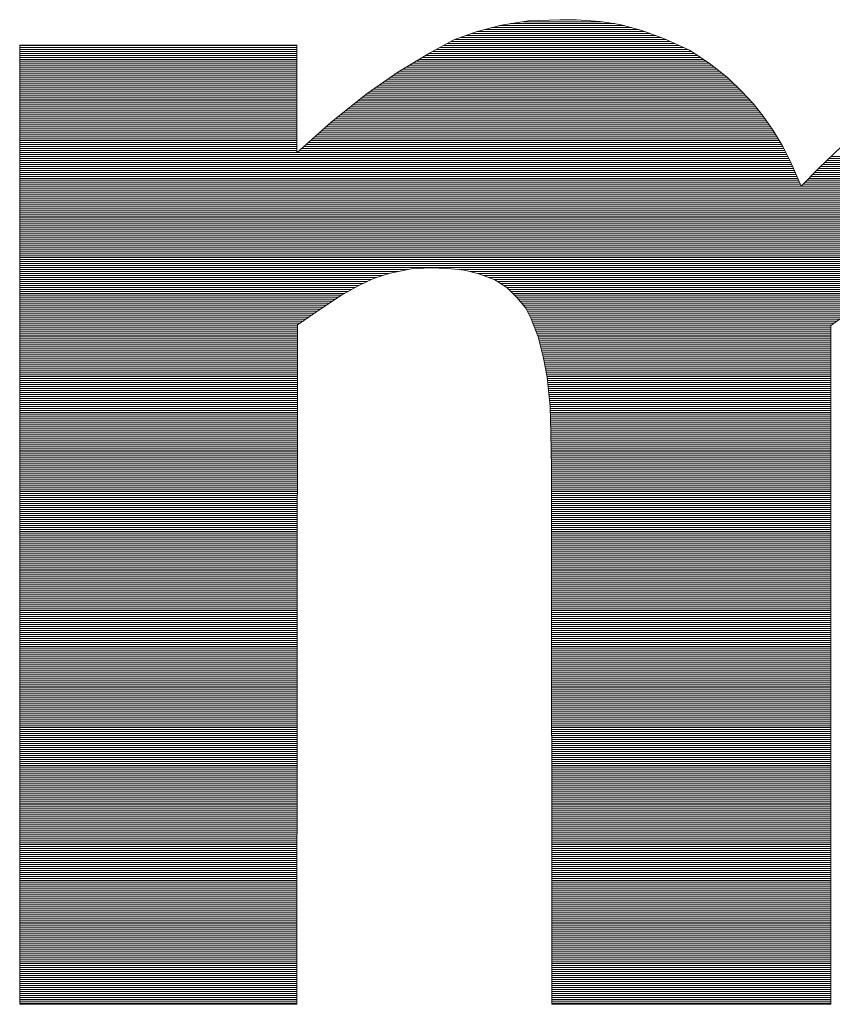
# Paper-space layout 'A3_1_100' of a CAD drawing. Extents: x -5 to 415, y -5 to 292.
# Tile 12 of 26: x 339 to 342.23, y 71.46 to 75.36. Entities that reach past the tile are written whole.
import ezdxf
from ezdxf.enums import TextEntityAlignment as Align

# ---------------------------------------------------------------- set-up
doc = ezdxf.new("R2010")
doc.units = 0
doc.layers.get('0').update_dxf_attribs({"lineweight": 0})
doc.layers.add('B_TXT_PLK_BLR', color=7, linetype='Continuous', lineweight=0)
doc.layers.add('B_TXT_PLK_GRD', color=7, linetype='Continuous', lineweight=0)
doc.styles.add('Arial', font='arial.ttf')

# ---------------------------------------------------------------- blocks, each defined once
blk = doc.blocks.new('LOGO_MAINOVA_S')
at = {"color": 170, "linetype": 'Continuous'}
for p, q in [((18.5423, 7.7759), (18.6713, 7.8105)), ((18.6713, 7.8105), (18.8129, 7.8325)), ((18.7185, 7.8178), (19.27, 7.8178)), ((18.7856, 7.8283), (19.2008, 7.8283)), ((18.8129, 7.8325), (18.9796, 7.8388)), ((18.9796, 7.8388), (19.0677, 7.8388)), ((19.0677, 7.8388), (19.1935, 7.8294)), ((19.1935, 7.8294), (19.2973, 7.8136)), ((19.2973, 7.8136), (19.4137, 7.7822)), ((18.4196, 7.7318), (18.5423, 7.7759)), ((18.513, 7.7654), (19.4588, 7.7654)), ((18.5423, 7.7759), (19.4305, 7.7759)), ((18.5811, 7.7864), (19.398, 7.7864)), ((18.621, 7.7969), (19.3592, 7.7969)), ((18.6598, 7.8073), (19.3204, 7.8073)), ((19.4137, 7.7822), (19.5332, 7.7381)), ((18.2907, 7.6626), (18.4196, 7.7318)), ((18.384, 7.713), (19.5888, 7.713)), ((18.4039, 7.7235), (19.5657, 7.7235)), ((18.4259, 7.7339), (19.5427, 7.7339)), ((18.4542, 7.7444), (19.5165, 7.7444)), ((18.4836, 7.7549), (19.4881, 7.7549)), ((19.5332, 7.7381), (19.6654, 7.6784)), ((16.1232, 7.7035), (17.5892, 7.7035)), ((16.1232, 2.6326), (16.1232, 7.7035)), ((16.1232, 7.7025), (17.5892, 7.7025)), ((16.1232, 7.692), (17.5892, 7.692)), ((16.1232, 7.6815), (17.5892, 7.6815)), ((16.1232, 7.671), (17.5892, 7.671)), ((16.1232, 7.6605), (17.5892, 7.6605)), ((17.5892, 7.7035), (17.5892, 7.1341)), ((18.1239, 7.562), (18.2907, 7.6626)), ((18.2875, 7.6605), (19.6926, 7.6605)), ((18.3064, 7.671), (19.6769, 7.671)), ((18.3263, 7.6815), (19.658, 7.6815)), ((18.3452, 7.692), (19.6349, 7.692)), ((18.3651, 7.7025), (19.6119, 7.7025)), ((19.6654, 7.6784), (19.7692, 7.6092)), ((16.1232, 7.65), (17.5892, 7.65)), ((16.1232, 7.6396), (17.5892, 7.6396)), ((16.1232, 7.6291), (17.5892, 7.6291)), ((16.1232, 7.6186), (17.5892, 7.6186)), ((16.1232, 7.6081), (17.5892, 7.6081)), ((18.2005, 7.6081), (19.7702, 7.6081)), ((18.2173, 7.6186), (19.7555, 7.6186)), ((18.2351, 7.6291), (19.7398, 7.6291)), ((18.2529, 7.6396), (19.7241, 7.6396)), ((18.2697, 7.65), (19.7084, 7.65)), ((19.7692, 7.6092), (19.8667, 7.5337)), ((16.1232, 7.5976), (17.5892, 7.5976)), ((16.1232, 7.5871), (17.5892, 7.5871)), ((16.1232, 7.5766), (17.5892, 7.5766)), ((16.1232, 7.5662), (17.5892, 7.5662)), ((16.1232, 7.5557), (17.5892, 7.5557)), ((17.9604, 7.4487), (18.1239, 7.562)), ((18.1145, 7.5557), (19.8384, 7.5557)), ((18.1313, 7.5662), (19.8247, 7.5662)), ((18.1481, 7.5766), (19.8111, 7.5766)), ((18.1659, 7.5871), (19.7975, 7.5871)), ((18.1827, 7.5976), (19.7838, 7.5976)), ((16.1232, 7.5452), (17.5892, 7.5452)), ((16.1232, 7.5347), (17.5892, 7.5347)), ((16.1232, 7.5242), (17.5892, 7.5242)), ((16.1232, 7.5137), (17.5892, 7.5137)), ((16.1232, 7.5032), (17.5892, 7.5032)), ((18.039, 7.5032), (19.8971, 7.5032)), ((18.0547, 7.5137), (19.8866, 7.5137)), ((18.0694, 7.5242), (19.8761, 7.5242)), ((18.0841, 7.5347), (19.8656, 7.5347)), ((18.0998, 7.5452), (19.852, 7.5452)), ((19.8667, 7.5337), (19.9422, 7.4582)), ((16.1232, 7.4928), (17.5892, 7.4928)), ((16.1232, 7.4823), (17.5892, 7.4823)), ((16.1232, 7.4718), (17.5892, 7.4718)), ((16.1232, 7.4613), (17.5892, 7.4613)), ((16.1232, 7.4508), (17.5892, 7.4508)), ((17.7716, 7.2977), (17.9604, 7.4487)), ((17.9635, 7.4508), (19.9495, 7.4508)), ((17.9782, 7.4613), (19.939, 7.4613)), ((17.9939, 7.4718), (19.9286, 7.4718)), ((18.0086, 7.4823), (19.9181, 7.4823)), ((18.0243, 7.4928), (19.9076, 7.4928)), ((19.9422, 7.4582), (20.002, 7.3952)), ((16.1232, 7.4403), (17.5892, 7.4403)), ((16.1232, 7.4298), (17.5892, 7.4298)), ((16.1232, 7.4194), (17.5892, 7.4194)), ((16.1232, 7.4089), (17.5892, 7.4089)), ((16.1232, 7.3984), (17.5892, 7.3984)), ((17.8974, 7.3984), (19.9988, 7.3984)), ((17.9111, 7.4089), (19.9894, 7.4089)), ((17.9237, 7.4194), (19.9789, 7.4194)), ((17.9373, 7.4298), (19.9694, 7.4298)), ((17.9499, 7.4403), (19.959, 7.4403)), ((20.002, 7.3952), (20.0554, 7.3292)), ((16.1232, 7.3879), (17.5892, 7.3879)), ((16.1232, 7.3774), (17.5892, 7.3774)), ((16.1232, 7.3669), (17.5892, 7.3669)), ((16.1232, 7.3564), (17.5892, 7.3564)), ((16.1232, 7.346), (17.5892, 7.346)), ((17.8324, 7.346), (20.0418, 7.346)), ((17.845, 7.3564), (20.0334, 7.3564)), ((17.8586, 7.3669), (20.025, 7.3669)), ((17.8712, 7.3774), (20.0166, 7.3774)), ((17.8849, 7.3879), (20.0082, 7.3879)), ((16.1232, 7.3355), (17.5892, 7.3355)), ((16.1232, 7.325), (17.5892, 7.325)), ((16.1232, 7.3145), (17.5892, 7.3145)), ((16.1232, 7.304), (17.5892, 7.304)), ((16.1232, 7.2935), (17.5892, 7.2935)), ((17.5892, 7.1341), (17.7716, 7.2977)), ((17.7674, 7.2935), (20.0806, 7.2935)), ((17.78, 7.304), (20.0733, 7.304)), ((17.7926, 7.3145), (20.0659, 7.3145)), ((17.8062, 7.325), (20.0586, 7.325)), ((17.8188, 7.3355), (20.0502, 7.3355)), ((20.0554, 7.3292), (20.1089, 7.2537)), ((16.1232, 7.283), (17.5892, 7.283)), ((16.1232, 7.2726), (17.5892, 7.2726)), ((16.1232, 7.2621), (17.5892, 7.2621)), ((16.1232, 7.2516), (17.5892, 7.2516)), ((16.1232, 7.2411), (17.5892, 7.2411)), ((17.7087, 7.2411), (20.1163, 7.2411)), ((17.7202, 7.2516), (20.11, 7.2516)), ((17.7318, 7.2621), (20.1026, 7.2621)), ((17.7433, 7.2726), (20.0953, 7.2726)), ((17.7548, 7.283), (20.0879, 7.283)), ((20.1089, 7.2537), (20.1592, 7.1687)), ((16.1232, 7.2306), (17.5892, 7.2306)), ((16.1232, 7.2201), (17.5892, 7.2201)), ((16.1232, 7.2096), (17.5892, 7.2096)), ((16.1232, 7.1992), (17.5892, 7.1992)), ((16.1232, 7.1887), (17.5892, 7.1887)), ((17.65, 7.1887), (20.1477, 7.1887)), ((17.6615, 7.1992), (20.1414, 7.1992)), ((17.673, 7.2096), (20.1351, 7.2096)), ((17.6846, 7.2201), (20.1288, 7.2201)), ((17.6972, 7.2306), (20.1225, 7.2306)), ((16.1232, 7.1782), (17.5892, 7.1782)), ((16.1232, 7.1677), (17.5892, 7.1677)), ((16.1232, 7.1572), (17.5892, 7.1572)), ((16.1232, 7.1467), (17.5892, 7.1467)), ((16.1232, 7.1362), (17.5892, 7.1362)), ((17.5913, 7.1362), (20.176, 7.1362)), ((17.6028, 7.1467), (20.1708, 7.1467)), ((17.6154, 7.1572), (20.1655, 7.1572)), ((17.6269, 7.1677), (20.1603, 7.1677)), ((17.6384, 7.1782), (20.154, 7.1782)), ((20.1592, 7.1687), (20.2033, 7.0807)), ((20.3511, 7.0555), (20.4707, 7.1687)), ((16.1232, 7.1258), (20.1813, 7.1258)), ((16.1232, 7.1153), (20.1865, 7.1153)), ((16.1232, 7.1048), (20.1917, 7.1048)), ((16.1232, 7.0943), (20.197, 7.0943)), ((16.1232, 7.0838), (20.2022, 7.0838)), ((20.2033, 7.0807), (20.2568, 6.958)), ((20.3815, 7.0838), (23.0345, 7.0838)), ((20.392, 7.0943), (23.0292, 7.0943)), ((20.4036, 7.1048), (23.024, 7.1048)), ((20.414, 7.1153), (23.0177, 7.1153)), ((16.1232, 7.0733), (20.2064, 7.0733)), ((16.1232, 7.0628), (20.2106, 7.0628)), ((16.1232, 7.0524), (20.2159, 7.0524)), ((16.1232, 7.0419), (20.2201, 7.0419)), ((16.1232, 7.0314), (20.2243, 7.0314)), ((20.2568, 6.958), (20.3511, 7.0555)), ((20.3281, 7.0314), (23.0586, 7.0314)), ((20.3375, 7.0419), (23.0533, 7.0419)), ((20.348, 7.0524), (23.0491, 7.0524)), ((20.3585, 7.0628), (23.0439, 7.0628)), ((20.37, 7.0733), (23.0387, 7.0733)), ((16.1232, 7.0209), (20.2295, 7.0209)), ((16.1232, 7.0104), (20.2337, 7.0104)), ((16.1232, 6.9999), (20.2389, 6.9999)), ((16.1232, 6.9894), (20.2431, 6.9894)), ((16.1232, 6.979), (20.2473, 6.979)), ((20.2767, 6.979), (23.0816, 6.979)), ((20.2872, 6.9894), (23.0785, 6.9894)), ((20.2977, 6.9999), (23.0733, 6.9999)), ((20.3071, 7.0104), (23.0691, 7.0104)), ((20.3176, 7.0209), (23.0638, 7.0209)), ((16.1232, 6.9685), (20.2526, 6.9685)), ((16.1232, 6.958), (20.2568, 6.958)), ((16.1232, 6.9475), (23.0932, 6.9475)), ((16.1232, 6.937), (23.0963, 6.937)), ((16.1232, 6.9265), (23.1005, 6.9265)), ((20.2568, 6.958), (23.089, 6.958)), ((20.2672, 6.9685), (23.0858, 6.9685)), ((16.1232, 6.916), (23.1037, 6.916)), ((16.1232, 6.9056), (23.1079, 6.9056)), ((16.1232, 6.8951), (23.111, 6.8951)), ((16.1232, 6.8846), (23.1152, 6.8846)), ((16.1232, 6.8741), (23.1183, 6.8741)), ((16.1232, 6.8636), (23.1225, 6.8636)), ((16.1232, 6.8531), (23.1257, 6.8531)), ((16.1232, 6.8426), (23.1288, 6.8426)), ((16.1232, 6.8322), (23.132, 6.8322)), ((16.1232, 6.8217), (23.1351, 6.8217)), ((16.1232, 6.8112), (23.1383, 6.8112)), ((16.1232, 6.8007), (23.1414, 6.8007)), ((16.1232, 6.7902), (23.1446, 6.7902)), ((16.1232, 6.7797), (23.1477, 6.7797)), ((16.1232, 6.7692), (23.1498, 6.7692)), ((16.1232, 6.7588), (23.153, 6.7588)), ((16.1232, 6.7483), (23.1561, 6.7483)), ((16.1232, 6.7378), (23.1592, 6.7378)), ((16.1232, 6.7273), (23.1624, 6.7273)), ((16.1232, 6.7168), (23.1655, 6.7168)), ((16.1232, 6.7063), (23.1676, 6.7063)), ((16.1232, 6.6958), (23.1697, 6.6958)), ((16.1232, 6.6854), (23.1718, 6.6854)), ((16.1232, 6.6749), (23.1739, 6.6749)), ((16.1232, 6.6644), (23.176, 6.6644)), ((16.1232, 6.6539), (23.1781, 6.6539)), ((16.1232, 6.6434), (23.1802, 6.6434)), ((16.1232, 6.6329), (23.1823, 6.6329)), ((16.1232, 6.6224), (23.1844, 6.6224)), ((16.1232, 6.612), (23.1865, 6.612)), ((16.1232, 6.6015), (23.1886, 6.6015)), ((16.1232, 6.591), (23.1907, 6.591)), ((16.1232, 6.5805), (23.1917, 6.5805)), ((16.1232, 6.57), (23.1938, 6.57)), ((16.1232, 6.5595), (23.1949, 6.5595)), ((16.1232, 6.549), (23.197, 6.549)), ((16.1232, 6.5385), (23.198, 6.5385)), ((16.1232, 6.5281), (23.1991, 6.5281)), ((16.1232, 6.5176), (18.1806, 6.5176)), ((18.1963, 6.5207), (18.083, 6.4987)), ((18.2938, 6.527), (18.1963, 6.5207)), ((18.3882, 6.5239), (18.2938, 6.527)), ((18.4763, 6.5144), (18.3882, 6.5239)), ((18.4469, 6.5176), (20.9813, 6.5176)), ((18.5518, 6.4956), (18.4763, 6.5144)), ((16.1232, 6.5071), (18.126, 6.5071)), ((16.1232, 6.4966), (18.0768, 6.4966)), ((16.1232, 6.4861), (18.0442, 6.4861)), ((16.1232, 6.4756), (18.0117, 6.4756)), ((16.1232, 6.4651), (17.9845, 6.4651)), ((17.995, 6.4704), (17.9163, 6.4326)), ((18.083, 6.4987), (17.995, 6.4704)), ((18.5056, 6.5071), (20.9362, 6.5071)), ((18.5476, 6.4966), (20.8912, 6.4966)), ((18.6367, 6.4641), (18.5518, 6.4956)), ((18.5769, 6.4861), (20.8576, 6.4861)), ((18.6052, 6.4756), (20.8324, 6.4756)), ((18.6336, 6.4651), (20.8073, 6.4651)), ((18.6996, 6.4232), (18.6367, 6.4641)), ((16.1232, 6.4547), (17.9625, 6.4547)), ((16.1232, 6.4442), (17.9404, 6.4442)), ((16.1232, 6.4337), (17.9184, 6.4337)), ((16.1232, 6.4232), (17.8995, 6.4232)), ((16.1232, 6.4127), (17.8807, 6.4127)), ((17.9163, 6.4326), (17.8314, 6.3855)), ((18.6514, 6.4547), (20.7821, 6.4547)), ((18.6671, 6.4442), (20.759, 6.4442)), ((18.6839, 6.4337), (20.7402, 6.4337)), ((18.7531, 6.3697), (18.6996, 6.4232)), ((18.6996, 6.4232), (20.7223, 6.4232)), ((18.7101, 6.4127), (20.7035, 6.4127)), ((16.1232, 6.4022), (17.8618, 6.4022)), ((16.1232, 6.3917), (17.8429, 6.3917)), ((16.1232, 6.3813), (17.8251, 6.3813)), ((16.1232, 6.3708), (17.8094, 6.3708)), ((16.1232, 6.3603), (17.7926, 6.3603)), ((17.8314, 6.3855), (17.7213, 6.3131)), ((18.7206, 6.4022), (20.6846, 6.4022)), ((18.7311, 6.3917), (20.6668, 6.3917)), ((18.7416, 6.3813), (20.6479, 6.3813)), ((18.752, 6.3708), (20.6311, 6.3708)), ((18.8003, 6.3131), (18.7531, 6.3697)), ((18.7615, 6.3603), (20.6143, 6.3603)), ((16.1232, 6.3498), (17.7769, 6.3498)), ((16.1232, 6.3393), (17.7611, 6.3393)), ((16.1232, 6.3288), (17.7454, 6.3288)), ((16.1232, 6.3183), (17.7297, 6.3183)), ((16.1232, 6.3079), (17.7139, 6.3079)), ((17.7213, 6.3131), (17.5923, 6.225)), ((18.7699, 6.3498), (20.5976, 6.3498)), ((18.7783, 6.3393), (20.5808, 6.3393)), ((18.7877, 6.3288), (20.564, 6.3288)), ((18.7961, 6.3183), (20.5483, 6.3183)), ((18.8286, 6.2565), (18.8003, 6.3131)), ((18.8034, 6.3079), (20.5336, 6.3079)), ((20.5493, 6.3194), (20.414, 6.2219)), ((16.1232, 6.2974), (17.6982, 6.2974)), ((16.1232, 6.2869), (17.6825, 6.2869)), ((16.1232, 6.2764), (17.6678, 6.2764)), ((16.1232, 6.2659), (17.6521, 6.2659)), ((16.1232, 6.2554), (17.6363, 6.2554)), ((18.8087, 6.2974), (20.5189, 6.2974)), ((18.8139, 6.2869), (20.5042, 6.2869)), ((18.8192, 6.2764), (20.4895, 6.2764)), ((18.8244, 6.2659), (20.4749, 6.2659)), ((18.8663, 6.1621), (18.8286, 6.2565)), ((18.8286, 6.2554), (20.4602, 6.2554)), ((16.1232, 6.2449), (17.6217, 6.2449)), ((16.1232, 6.2345), (17.6059, 6.2345)), ((16.1232, 6.224), (17.5923, 6.224)), ((16.1232, 6.2135), (17.5923, 6.2135)), ((16.1232, 6.203), (17.5923, 6.203)), ((17.5923, 6.225), (17.5892, 2.6326)), ((18.8328, 6.2449), (20.4466, 6.2449)), ((18.837, 6.2345), (20.4319, 6.2345)), ((18.8412, 6.224), (20.4172, 6.224)), ((18.8454, 6.2135), (20.414, 6.2135)), ((18.8496, 6.203), (20.414, 6.203)), ((20.414, 6.2219), (20.414, 2.6326)), ((16.1232, 6.1925), (17.5923, 6.1925)), ((16.1232, 6.182), (17.5923, 6.182)), ((16.1232, 6.1715), (17.5923, 6.1715)), ((16.1232, 6.1611), (17.5923, 6.1611)), ((16.1232, 6.1506), (17.5923, 6.1506)), ((18.8538, 6.1925), (20.414, 6.1925)), ((18.8579, 6.182), (20.414, 6.182)), ((18.8621, 6.1715), (20.414, 6.1715)), ((18.8946, 6.0489), (18.8663, 6.1621)), ((18.8663, 6.1611), (20.414, 6.1611)), ((18.8695, 6.1506), (20.414, 6.1506)), ((16.1232, 6.1401), (17.5923, 6.1401)), ((16.1232, 6.1296), (17.5923, 6.1296)), ((16.1232, 6.1191), (17.5923, 6.1191)), ((16.1232, 6.1086), (17.5923, 6.1086)), ((16.1232, 6.0981), (17.5923, 6.0981)), ((18.8716, 6.1401), (20.414, 6.1401)), ((18.8747, 6.1296), (20.414, 6.1296)), ((18.8768, 6.1191), (20.414, 6.1191)), ((18.88, 6.1086), (20.414, 6.1086)), ((18.8821, 6.0981), (20.414, 6.0981)), ((16.1232, 6.0877), (17.5923, 6.0877)), ((16.1232, 6.0772), (17.5923, 6.0772)), ((16.1232, 6.0667), (17.5923, 6.0667)), ((16.1232, 6.0562), (17.5923, 6.0562)), ((16.1232, 6.0457), (17.5923, 6.0457)), ((18.8852, 6.0877), (20.414, 6.0877)), ((18.8873, 6.0772), (20.414, 6.0772)), ((18.8905, 6.0667), (20.414, 6.0667)), ((18.8926, 6.0562), (20.414, 6.0562)), ((18.9135, 5.9482), (18.8946, 6.0489)), ((18.8957, 6.0457), (20.414, 6.0457)), ((16.1232, 6.0352), (17.5923, 6.0352)), ((16.1232, 6.0247), (17.5923, 6.0247)), ((16.1232, 6.0143), (17.5923, 6.0143)), ((16.1232, 6.0038), (17.5923, 6.0038)), ((16.1232, 5.9933), (17.5923, 5.9933)), ((18.8967, 6.0352), (20.414, 6.0352)), ((18.8988, 6.0247), (20.414, 6.0247)), ((18.9009, 6.0143), (20.414, 6.0143)), ((18.903, 6.0038), (20.414, 6.0038)), ((18.9051, 5.9933), (20.414, 5.9933)), ((16.1232, 5.9828), (17.5923, 5.9828)), ((16.1232, 5.9723), (17.5923, 5.9723)), ((16.1232, 5.9618), (17.5923, 5.9618)), ((16.1232, 5.9513), (17.5923, 5.9513)), ((16.1232, 5.9409), (17.5923, 5.9409)), ((18.9072, 5.9828), (20.414, 5.9828)), ((18.9093, 5.9723), (20.414, 5.9723)), ((18.9114, 5.9618), (20.414, 5.9618)), ((18.9125, 5.9513), (20.414, 5.9513)), ((18.9293, 5.7941), (18.9135, 5.9482)), ((18.9146, 5.9409), (20.414, 5.9409)), ((16.1232, 5.9304), (17.5923, 5.9304)), ((16.1232, 5.9199), (17.5923, 5.9199)), ((16.1232, 5.9094), (17.5923, 5.9094)), ((16.1232, 5.8989), (17.5923, 5.8989)), ((16.1232, 5.8884), (17.5923, 5.8884)), ((18.9156, 5.9304), (20.414, 5.9304)), ((18.9167, 5.9199), (20.414, 5.9199)), ((18.9177, 5.9094), (20.414, 5.9094)), ((18.9188, 5.8989), (20.414, 5.8989)), ((18.9198, 5.8884), (20.414, 5.8884)), ((16.1232, 5.8779), (17.5923, 5.8779)), ((16.1232, 5.8675), (17.5923, 5.8675)), ((16.1232, 5.857), (17.5923, 5.857)), ((16.1232, 5.8465), (17.5923, 5.8465)), ((16.1232, 5.836), (17.5923, 5.836)), ((18.9209, 5.8779), (20.414, 5.8779)), ((18.9219, 5.8675), (20.414, 5.8675)), ((18.923, 5.857), (20.414, 5.857)), ((18.924, 5.8465), (20.414, 5.8465)), ((18.9251, 5.836), (20.414, 5.836)), ((16.1232, 5.8255), (17.5923, 5.8255)), ((16.1232, 5.815), (17.5923, 5.815)), ((16.1232, 5.8045), (17.5923, 5.8045)), ((16.1232, 5.7941), (17.5923, 5.7941)), ((16.1232, 5.7836), (17.5923, 5.7836)), ((18.9261, 5.8255), (20.414, 5.8255)), ((18.9272, 5.815), (20.414, 5.815)), ((18.9282, 5.8045), (20.414, 5.8045)), ((18.9324, 5.6525), (18.9293, 5.7941)), ((18.9293, 5.7941), (20.414, 5.7941)), ((18.9293, 5.7836), (20.414, 5.7836)), ((16.1232, 5.7731), (17.5923, 5.7731)), ((16.1232, 5.7626), (17.5923, 5.7626)), ((16.1232, 5.7521), (17.5923, 5.7521)), ((16.1232, 5.7416), (17.5923, 5.7416)), ((16.1232, 5.7311), (17.5923, 5.7311)), ((18.9293, 5.7731), (20.414, 5.7731)), ((18.9303, 5.7626), (20.414, 5.7626)), ((18.9303, 5.7521), (20.414, 5.7521)), ((18.9303, 5.7416), (20.414, 5.7416)), ((18.9303, 5.7311), (20.414, 5.7311)), ((16.1232, 5.7207), (17.5923, 5.7207)), ((16.1232, 5.7102), (17.5923, 5.7102)), ((16.1232, 5.6997), (17.5923, 5.6997)), ((16.1232, 5.6892), (17.5923, 5.6892)), ((16.1232, 5.6787), (17.5923, 5.6787)), ((18.9313, 5.7207), (20.414, 5.7207)), ((18.9313, 5.7102), (20.414, 5.7102)), ((18.9313, 5.6997), (20.414, 5.6997)), ((18.9313, 5.6892), (20.414, 5.6892)), ((18.9313, 5.6787), (20.414, 5.6787)), ((16.1232, 5.6682), (17.5923, 5.6682)), ((16.1232, 5.6577), (17.5923, 5.6577)), ((16.1232, 5.6473), (17.5923, 5.6473)), ((16.1232, 5.6368), (17.5923, 5.6368)), ((16.1232, 5.6263), (17.5923, 5.6263)), ((18.9324, 5.6682), (20.414, 5.6682)), ((18.9324, 5.6577), (20.414, 5.6577)), ((18.9355, 5.4732), (18.9324, 5.6525)), ((18.9324, 5.6473), (20.414, 5.6473)), ((18.9324, 5.6368), (20.414, 5.6368)), ((18.9324, 5.6263), (20.414, 5.6263)), ((16.1232, 5.6158), (17.5913, 5.6158)), ((16.1232, 5.6053), (17.5913, 5.6053)), ((16.1232, 5.5948), (17.5913, 5.5948)), ((16.1232, 5.5843), (17.5913, 5.5843)), ((16.1232, 5.5739), (17.5913, 5.5739)), ((18.9334, 5.6158), (20.414, 5.6158)), ((18.9334, 5.6053), (20.414, 5.6053)), ((18.9334, 5.5948), (20.414, 5.5948)), ((18.9334, 5.5843), (20.414, 5.5843)), ((18.9334, 5.5739), (20.414, 5.5739)), ((16.1232, 5.5634), (17.5913, 5.5634)), ((16.1232, 5.5529), (17.5913, 5.5529)), ((16.1232, 5.5424), (17.5913, 5.5424)), ((16.1232, 5.5319), (17.5913, 5.5319)), ((16.1232, 5.5214), (17.5913, 5.5214)), ((18.9334, 5.5634), (20.414, 5.5634)), ((18.9345, 5.5529), (20.414, 5.5529)), ((18.9345, 5.5424), (20.414, 5.5424)), ((18.9345, 5.5319), (20.414, 5.5319)), ((18.9345, 5.5214), (20.414, 5.5214)), ((16.1232, 5.5109), (17.5913, 5.5109)), ((16.1232, 5.5005), (17.5913, 5.5005)), ((16.1232, 5.49), (17.5913, 5.49)), ((16.1232, 5.4795), (17.5913, 5.4795)), ((16.1232, 5.469), (17.5913, 5.469)), ((18.9345, 5.5109), (20.414, 5.5109)), ((18.9355, 5.5005), (20.414, 5.5005)), ((18.9355, 5.49), (20.414, 5.49)), ((18.9355, 5.4795), (20.414, 5.4795)), ((18.9387, 2.6326), (18.9355, 5.4732)), ((18.9355, 5.469), (20.414, 5.469)), ((16.1232, 5.4585), (17.5913, 5.4585)), ((16.1232, 5.448), (17.5913, 5.448)), ((16.1232, 5.4375), (17.5913, 5.4375)), ((16.1232, 5.427), (17.5913, 5.427)), ((16.1232, 5.4166), (17.5913, 5.4166)), ((18.9355, 5.4585), (20.414, 5.4585)), ((18.9355, 5.448), (20.414, 5.448)), ((18.9355, 5.4375), (20.414, 5.4375)), ((18.9355, 5.427), (20.414, 5.427)), ((18.9355, 5.4166), (20.414, 5.4166)), ((16.1232, 5.4061), (17.5913, 5.4061)), ((16.1232, 5.3956), (17.5913, 5.3956)), ((16.1232, 5.3851), (17.5913, 5.3851)), ((16.1232, 5.3746), (17.5913, 5.3746)), ((16.1232, 5.3641), (17.5913, 5.3641)), ((18.9355, 5.4061), (20.414, 5.4061)), ((18.9355, 5.3956), (20.414, 5.3956)), ((18.9355, 5.3851), (20.414, 5.3851)), ((18.9355, 5.3746), (20.414, 5.3746)), ((18.9355, 5.3641), (20.414, 5.3641)), ((16.1232, 5.3536), (17.5913, 5.3536)), ((16.1232, 5.3432), (17.5913, 5.3432)), ((16.1232, 5.3327), (17.5913, 5.3327)), ((16.1232, 5.3222), (17.5913, 5.3222)), ((16.1232, 5.3117), (17.5913, 5.3117)), ((18.9355, 5.3536), (20.414, 5.3536)), ((18.9355, 5.3432), (20.414, 5.3432)), ((18.9355, 5.3327), (20.414, 5.3327)), ((18.9355, 5.3222), (20.414, 5.3222)), ((18.9355, 5.3117), (20.414, 5.3117)), ((16.1232, 5.3012), (17.5913, 5.3012)), ((16.1232, 5.2907), (17.5913, 5.2907)), ((16.1232, 5.2802), (17.5913, 5.2802)), ((16.1232, 5.2698), (17.5913, 5.2698)), ((16.1232, 5.2593), (17.5913, 5.2593)), ((18.9355, 5.3012), (20.414, 5.3012)), ((18.9355, 5.2907), (20.414, 5.2907)), ((18.9355, 5.2802), (20.414, 5.2802)), ((18.9355, 5.2698), (20.414, 5.2698)), ((18.9355, 5.2593), (20.414, 5.2593)), ((16.1232, 5.2488), (17.5913, 5.2488)), ((16.1232, 5.2383), (17.5913, 5.2383)), ((16.1232, 5.2278), (17.5913, 5.2278)), ((16.1232, 5.2173), (17.5913, 5.2173)), ((16.1232, 5.2068), (17.5913, 5.2068)), ((18.9355, 5.2488), (20.414, 5.2488)), ((18.9355, 5.2383), (20.414, 5.2383)), ((18.9355, 5.2278), (20.414, 5.2278)), ((18.9355, 5.2173), (20.414, 5.2173)), ((18.9355, 5.2068), (20.414, 5.2068)), ((16.1232, 5.1964), (17.5913, 5.1964)), ((16.1232, 5.1859), (17.5913, 5.1859)), ((16.1232, 5.1754), (17.5913, 5.1754)), ((16.1232, 5.1649), (17.5913, 5.1649)), ((16.1232, 5.1544), (17.5913, 5.1544)), ((18.9355, 5.1964), (20.414, 5.1964)), ((18.9355, 5.1859), (20.414, 5.1859)), ((18.9355, 5.1754), (20.414, 5.1754)), ((18.9355, 5.1649), (20.414, 5.1649)), ((18.9355, 5.1544), (20.414, 5.1544)), ((16.1232, 5.1439), (17.5913, 5.1439)), ((16.1232, 5.1334), (17.5913, 5.1334)), ((16.1232, 5.123), (17.5913, 5.123)), ((16.1232, 5.1125), (17.5913, 5.1125)), ((18.9355, 5.1439), (20.414, 5.1439)), ((18.9355, 5.1334), (20.414, 5.1334)), ((18.9355, 5.123), (20.414, 5.123)), ((18.9355, 5.1125), (20.414, 5.1125)), ((16.1232, 5.102), (17.5913, 5.102)), ((16.1232, 5.0915), (17.5913, 5.0915)), ((16.1232, 5.081), (17.5913, 5.081)), ((16.1232, 5.0705), (17.5913, 5.0705)), ((16.1232, 5.06), (17.5913, 5.06)), ((18.9355, 5.102), (20.414, 5.102)), ((18.9355, 5.0915), (20.414, 5.0915)), ((18.9355, 5.081), (20.414, 5.081)), ((18.9355, 5.0705), (20.414, 5.0705)), ((18.9355, 5.06), (20.414, 5.06)), ((16.1232, 5.0496), (17.5913, 5.0496)), ((16.1232, 5.0391), (17.5913, 5.0391)), ((16.1232, 5.0286), (17.5913, 5.0286)), ((16.1232, 5.0181), (17.5913, 5.0181)), ((16.1232, 5.0076), (17.5913, 5.0076)), ((18.9355, 5.0496), (20.414, 5.0496)), ((18.9355, 5.0391), (20.414, 5.0391)), ((18.9355, 5.0286), (20.414, 5.0286)), ((18.9355, 5.0181), (20.414, 5.0181)), ((18.9355, 5.0076), (20.414, 5.0076)), ((16.1232, 4.9971), (17.5913, 4.9971)), ((16.1232, 4.9866), (17.5913, 4.9866)), ((16.1232, 4.9762), (17.5913, 4.9762)), ((16.1232, 4.9657), (17.5913, 4.9657)), ((16.1232, 4.9552), (17.5913, 4.9552)), ((18.9366, 4.9971), (20.414, 4.9971)), ((18.9366, 4.9866), (20.414, 4.9866)), ((18.9366, 4.9762), (20.414, 4.9762)), ((18.9366, 4.9657), (20.414, 4.9657)), ((18.9366, 4.9552), (20.414, 4.9552)), ((16.1232, 4.9447), (17.5913, 4.9447)), ((16.1232, 4.9342), (17.5913, 4.9342)), ((16.1232, 4.9237), (17.5913, 4.9237)), ((16.1232, 4.9132), (17.5913, 4.9132)), ((16.1232, 4.9028), (17.5913, 4.9028)), ((18.9366, 4.9447), (20.414, 4.9447)), ((18.9366, 4.9342), (20.414, 4.9342)), ((18.9366, 4.9237), (20.414, 4.9237)), ((18.9366, 4.9132), (20.414, 4.9132)), ((18.9366, 4.9028), (20.414, 4.9028)), ((16.1232, 4.8923), (17.5913, 4.8923)), ((16.1232, 4.8818), (17.5913, 4.8818)), ((16.1232, 4.8713), (17.5913, 4.8713)), ((16.1232, 4.8608), (17.5913, 4.8608)), ((16.1232, 4.8503), (17.5913, 4.8503)), ((18.9366, 4.8923), (20.414, 4.8923)), ((18.9366, 4.8818), (20.414, 4.8818)), ((18.9366, 4.8713), (20.414, 4.8713)), ((18.9366, 4.8608), (20.414, 4.8608)), ((18.9366, 4.8503), (20.414, 4.8503)), ((16.1232, 4.8398), (17.5913, 4.8398)), ((16.1232, 4.8294), (17.5913, 4.8294)), ((16.1232, 4.8189), (17.5913, 4.8189)), ((16.1232, 4.8084), (17.5913, 4.8084)), ((16.1232, 4.7979), (17.5913, 4.7979)), ((18.9366, 4.8398), (20.414, 4.8398)), ((18.9366, 4.8294), (20.414, 4.8294)), ((18.9366, 4.8189), (20.414, 4.8189)), ((18.9366, 4.8084), (20.414, 4.8084)), ((18.9366, 4.7979), (20.414, 4.7979)), ((16.1232, 4.7874), (17.5913, 4.7874)), ((16.1232, 4.7769), (17.5913, 4.7769)), ((16.1232, 4.7664), (17.5913, 4.7664)), ((16.1232, 4.756), (17.5913, 4.756)), ((16.1232, 4.7455), (17.5913, 4.7455)), ((18.9366, 4.7874), (20.414, 4.7874)), ((18.9366, 4.7769), (20.414, 4.7769)), ((18.9366, 4.7664), (20.414, 4.7664)), ((18.9366, 4.756), (20.414, 4.756)), ((18.9366, 4.7455), (20.414, 4.7455)), ((16.1232, 4.735), (17.5913, 4.735)), ((16.1232, 4.7245), (17.5913, 4.7245)), ((16.1232, 4.714), (17.5913, 4.714)), ((16.1232, 4.7035), (17.5913, 4.7035)), ((16.1232, 4.693), (17.5913, 4.693)), ((18.9366, 4.735), (20.414, 4.735)), ((18.9366, 4.7245), (20.414, 4.7245)), ((18.9366, 4.714), (20.414, 4.714)), ((18.9366, 4.7035), (20.414, 4.7035)), ((18.9366, 4.693), (20.414, 4.693)), ((16.1232, 4.6826), (17.5913, 4.6826)), ((16.1232, 4.6721), (17.5913, 4.6721)), ((16.1232, 4.6616), (17.5913, 4.6616)), ((16.1232, 4.6511), (17.5913, 4.6511)), ((16.1232, 4.6406), (17.5913, 4.6406)), ((18.9366, 4.6826), (20.414, 4.6826)), ((18.9366, 4.6721), (20.414, 4.6721)), ((18.9366, 4.6616), (20.414, 4.6616)), ((18.9366, 4.6511), (20.414, 4.6511)), ((18.9366, 4.6406), (20.414, 4.6406)), ((16.1232, 4.6301), (17.5913, 4.6301)), ((16.1232, 4.6196), (17.5913, 4.6196)), ((16.1232, 4.6092), (17.5913, 4.6092)), ((16.1232, 4.5987), (17.5913, 4.5987)), ((16.1232, 4.5882), (17.5913, 4.5882)), ((18.9366, 4.6301), (20.414, 4.6301)), ((18.9366, 4.6196), (20.414, 4.6196)), ((18.9366, 4.6092), (20.414, 4.6092)), ((18.9366, 4.5987), (20.414, 4.5987)), ((18.9366, 4.5882), (20.414, 4.5882)), ((16.1232, 4.5777), (17.5913, 4.5777)), ((16.1232, 4.5672), (17.5913, 4.5672)), ((16.1232, 4.5567), (17.5913, 4.5567)), ((16.1232, 4.5462), (17.5913, 4.5462)), ((16.1232, 4.5358), (17.5913, 4.5358)), ((18.9366, 4.5777), (20.414, 4.5777)), ((18.9366, 4.5672), (20.414, 4.5672)), ((18.9366, 4.5567), (20.414, 4.5567)), ((18.9366, 4.5462), (20.414, 4.5462)), ((18.9366, 4.5358), (20.414, 4.5358)), ((16.1232, 4.5253), (17.5913, 4.5253)), ((16.1232, 4.5148), (17.5913, 4.5148)), ((16.1232, 4.5043), (17.5913, 4.5043)), ((16.1232, 4.4938), (17.5913, 4.4938)), ((16.1232, 4.4833), (17.5913, 4.4833)), ((18.9366, 4.5253), (20.414, 4.5253)), ((18.9366, 4.5148), (20.414, 4.5148)), ((18.9366, 4.5043), (20.414, 4.5043)), ((18.9366, 4.4938), (20.414, 4.4938)), ((18.9366, 4.4833), (20.414, 4.4833)), ((16.1232, 4.4728), (17.5913, 4.4728)), ((16.1232, 4.4624), (17.5913, 4.4624)), ((16.1232, 4.4519), (17.5913, 4.4519)), ((16.1232, 4.4414), (17.5913, 4.4414)), ((16.1232, 4.4309), (17.5913, 4.4309)), ((18.9366, 4.4728), (20.414, 4.4728)), ((18.9366, 4.4624), (20.414, 4.4624)), ((18.9366, 4.4519), (20.414, 4.4519)), ((18.9366, 4.4414), (20.414, 4.4414)), ((18.9366, 4.4309), (20.414, 4.4309)), ((16.1232, 4.4204), (17.5902, 4.4204)), ((16.1232, 4.4099), (17.5902, 4.4099)), ((16.1232, 4.3994), (17.5902, 4.3994)), ((16.1232, 4.389), (17.5902, 4.389)), ((16.1232, 4.3785), (17.5902, 4.3785)), ((18.9366, 4.4204), (20.414, 4.4204)), ((18.9366, 4.4099), (20.414, 4.4099)), ((18.9366, 4.3994), (20.414, 4.3994)), ((18.9366, 4.389), (20.414, 4.389)), ((18.9366, 4.3785), (20.414, 4.3785)), ((16.1232, 4.368), (17.5902, 4.368)), ((16.1232, 4.3575), (17.5902, 4.3575)), ((16.1232, 4.347), (17.5902, 4.347)), ((16.1232, 4.3365), (17.5902, 4.3365)), ((16.1232, 4.326), (17.5902, 4.326)), ((18.9366, 4.368), (20.414, 4.368)), ((18.9366, 4.3575), (20.414, 4.3575)), ((18.9366, 4.347), (20.414, 4.347)), ((18.9366, 4.3365), (20.414, 4.3365)), ((18.9366, 4.326), (20.414, 4.326)), ((16.1232, 4.3156), (17.5902, 4.3156)), ((16.1232, 4.3051), (17.5902, 4.3051)), ((16.1232, 4.2946), (17.5902, 4.2946)), ((16.1232, 4.2841), (17.5902, 4.2841)), ((16.1232, 4.2736), (17.5902, 4.2736)), ((18.9366, 4.3156), (20.414, 4.3156)), ((18.9366, 4.3051), (20.414, 4.3051)), ((18.9366, 4.2946), (20.414, 4.2946)), ((18.9366, 4.2841), (20.414, 4.2841)), ((18.9366, 4.2736), (20.414, 4.2736)), ((16.1232, 4.2631), (17.5902, 4.2631)), ((16.1232, 4.2526), (17.5902, 4.2526)), ((16.1232, 4.2421), (17.5902, 4.2421)), ((16.1232, 4.2317), (17.5902, 4.2317)), ((16.1232, 4.2212), (17.5902, 4.2212)), ((18.9366, 4.2631), (20.414, 4.2631)), ((18.9366, 4.2526), (20.414, 4.2526)), ((18.9366, 4.2421), (20.414, 4.2421)), ((18.9366, 4.2317), (20.414, 4.2317)), ((18.9366, 4.2212), (20.414, 4.2212)), ((16.1232, 4.2107), (17.5902, 4.2107)), ((16.1232, 4.2002), (17.5902, 4.2002)), ((16.1232, 4.1897), (17.5902, 4.1897)), ((16.1232, 4.1792), (17.5902, 4.1792)), ((16.1232, 4.1687), (17.5902, 4.1687)), ((18.9366, 4.2107), (20.414, 4.2107)), ((18.9366, 4.2002), (20.414, 4.2002)), ((18.9366, 4.1897), (20.414, 4.1897)), ((18.9366, 4.1792), (20.414, 4.1792)), ((18.9366, 4.1687), (20.414, 4.1687)), ((16.1232, 4.1583), (17.5902, 4.1583)), ((16.1232, 4.1478), (17.5902, 4.1478)), ((16.1232, 4.1373), (17.5902, 4.1373)), ((16.1232, 4.1268), (17.5902, 4.1268)), ((16.1232, 4.1163), (17.5902, 4.1163)), ((18.9366, 4.1583), (20.414, 4.1583)), ((18.9366, 4.1478), (20.414, 4.1478)), ((18.9366, 4.1373), (20.414, 4.1373)), ((18.9366, 4.1268), (20.414, 4.1268)), ((18.9366, 4.1163), (20.414, 4.1163)), ((16.1232, 4.1058), (17.5902, 4.1058)), ((16.1232, 4.0953), (17.5902, 4.0953)), ((16.1232, 4.0849), (17.5902, 4.0849)), ((16.1232, 4.0744), (17.5902, 4.0744)), ((16.1232, 4.0639), (17.5902, 4.0639)), ((18.9366, 4.1058), (20.414, 4.1058)), ((18.9366, 4.0953), (20.414, 4.0953)), ((18.9366, 4.0849), (20.414, 4.0849)), ((18.9366, 4.0744), (20.414, 4.0744)), ((18.9366, 4.0639), (20.414, 4.0639)), ((16.1232, 4.0534), (17.5902, 4.0534)), ((16.1232, 4.0429), (17.5902, 4.0429)), ((16.1232, 4.0324), (17.5902, 4.0324)), ((16.1232, 4.0219), (17.5902, 4.0219)), ((16.1232, 4.0115), (17.5902, 4.0115)), ((18.9366, 4.0534), (20.414, 4.0534)), ((18.9376, 4.0429), (20.414, 4.0429)), ((18.9376, 4.0324), (20.414, 4.0324)), ((18.9376, 4.0219), (20.414, 4.0219)), ((18.9376, 4.0115), (20.414, 4.0115)), ((16.1232, 4.001), (17.5902, 4.001)), ((16.1232, 3.9905), (17.5902, 3.9905)), ((16.1232, 3.98), (17.5902, 3.98)), ((16.1232, 3.9695), (17.5902, 3.9695)), ((16.1232, 3.959), (17.5902, 3.959)), ((18.9376, 4.001), (20.414, 4.001)), ((18.9376, 3.9905), (20.414, 3.9905)), ((18.9376, 3.98), (20.414, 3.98)), ((18.9376, 3.9695), (20.414, 3.9695)), ((18.9376, 3.959), (20.414, 3.959)), ((16.1232, 3.9485), (17.5902, 3.9485)), ((16.1232, 3.9381), (17.5902, 3.9381)), ((16.1232, 3.9276), (17.5902, 3.9276)), ((16.1232, 3.9171), (17.5902, 3.9171)), ((16.1232, 3.9066), (17.5902, 3.9066)), ((18.9376, 3.9485), (20.414, 3.9485)), ((18.9376, 3.9381), (20.414, 3.9381)), ((18.9376, 3.9276), (20.414, 3.9276)), ((18.9376, 3.9171), (20.414, 3.9171)), ((18.9376, 3.9066), (20.414, 3.9066)), ((16.1232, 3.8961), (17.5902, 3.8961)), ((16.1232, 3.8856), (17.5902, 3.8856)), ((16.1232, 3.8751), (17.5902, 3.8751)), ((16.1232, 3.8647), (17.5902, 3.8647)), ((16.1232, 3.8542), (17.5902, 3.8542)), ((18.9376, 3.8961), (20.414, 3.8961)), ((18.9376, 3.8856), (20.414, 3.8856)), ((18.9376, 3.8751), (20.414, 3.8751)), ((18.9376, 3.8647), (20.414, 3.8647)), ((18.9376, 3.8542), (20.414, 3.8542)), ((16.1232, 3.8437), (17.5902, 3.8437)), ((16.1232, 3.8332), (17.5902, 3.8332)), ((16.1232, 3.8227), (17.5902, 3.8227)), ((16.1232, 3.8122), (17.5902, 3.8122)), ((16.1232, 3.8017), (17.5902, 3.8017)), ((18.9376, 3.8437), (20.414, 3.8437)), ((18.9376, 3.8332), (20.414, 3.8332)), ((18.9376, 3.8227), (20.414, 3.8227)), ((18.9376, 3.8122), (20.414, 3.8122)), ((18.9376, 3.8017), (20.414, 3.8017)), ((16.1232, 3.7913), (17.5902, 3.7913)), ((16.1232, 3.7808), (17.5902, 3.7808)), ((16.1232, 3.7703), (17.5902, 3.7703)), ((16.1232, 3.7598), (17.5902, 3.7598)), ((16.1232, 3.7493), (17.5902, 3.7493)), ((18.9376, 3.7913), (20.414, 3.7913)), ((18.9376, 3.7808), (20.414, 3.7808)), ((18.9376, 3.7703), (20.414, 3.7703)), ((18.9376, 3.7598), (20.414, 3.7598)), ((18.9376, 3.7493), (20.414, 3.7493)), ((16.1232, 3.7388), (17.5902, 3.7388)), ((16.1232, 3.7283), (17.5902, 3.7283)), ((16.1232, 3.7179), (17.5902, 3.7179)), ((16.1232, 3.7074), (17.5902, 3.7074)), ((16.1232, 3.6969), (17.5902, 3.6969)), ((18.9376, 3.7388), (20.414, 3.7388)), ((18.9376, 3.7283), (20.414, 3.7283)), ((18.9376, 3.7179), (20.414, 3.7179)), ((18.9376, 3.7074), (20.414, 3.7074)), ((18.9376, 3.6969), (20.414, 3.6969)), ((16.1232, 3.6864), (17.5902, 3.6864)), ((16.1232, 3.6759), (17.5902, 3.6759)), ((16.1232, 3.6654), (17.5902, 3.6654)), ((16.1232, 3.6549), (17.5902, 3.6549)), ((16.1232, 3.6445), (17.5902, 3.6445)), ((18.9376, 3.6864), (20.414, 3.6864)), ((18.9376, 3.6759), (20.414, 3.6759)), ((18.9376, 3.6654), (20.414, 3.6654)), ((18.9376, 3.6549), (20.414, 3.6549)), ((18.9376, 3.6445), (20.414, 3.6445)), ((16.1232, 3.634), (17.5902, 3.634)), ((16.1232, 3.6235), (17.5902, 3.6235)), ((16.1232, 3.613), (17.5902, 3.613)), ((16.1232, 3.6025), (17.5902, 3.6025)), ((18.9376, 3.634), (20.414, 3.634)), ((18.9376, 3.6235), (20.414, 3.6235)), ((18.9376, 3.613), (20.414, 3.613)), ((18.9376, 3.6025), (20.414, 3.6025)), ((16.1232, 3.592), (17.5902, 3.592)), ((16.1232, 3.5815), (17.5902, 3.5815)), ((16.1232, 3.5711), (17.5902, 3.5711)), ((16.1232, 3.5606), (17.5902, 3.5606)), ((16.1232, 3.5501), (17.5902, 3.5501)), ((18.9376, 3.592), (20.414, 3.592)), ((18.9376, 3.5815), (20.414, 3.5815)), ((18.9376, 3.5711), (20.414, 3.5711)), ((18.9376, 3.5606), (20.414, 3.5606)), ((18.9376, 3.5501), (20.414, 3.5501)), ((16.1232, 3.5396), (17.5902, 3.5396)), ((16.1232, 3.5291), (17.5902, 3.5291)), ((16.1232, 3.5186), (17.5902, 3.5186)), ((16.1232, 3.5081), (17.5902, 3.5081)), ((16.1232, 3.4977), (17.5902, 3.4977)), ((18.9376, 3.5396), (20.414, 3.5396)), ((18.9376, 3.5291), (20.414, 3.5291)), ((18.9376, 3.5186), (20.414, 3.5186)), ((18.9376, 3.5081), (20.414, 3.5081)), ((18.9376, 3.4977), (20.414, 3.4977)), ((16.1232, 3.4872), (17.5902, 3.4872)), ((16.1232, 3.4767), (17.5902, 3.4767)), ((16.1232, 3.4662), (17.5902, 3.4662)), ((16.1232, 3.4557), (17.5902, 3.4557)), ((16.1232, 3.4452), (17.5902, 3.4452)), ((18.9376, 3.4872), (20.414, 3.4872)), ((18.9376, 3.4767), (20.414, 3.4767)), ((18.9376, 3.4662), (20.414, 3.4662)), ((18.9376, 3.4557), (20.414, 3.4557)), ((18.9376, 3.4452), (20.414, 3.4452)), ((16.1232, 3.4347), (17.5902, 3.4347)), ((16.1232, 3.4243), (17.5902, 3.4243)), ((16.1232, 3.4138), (17.5902, 3.4138)), ((16.1232, 3.4033), (17.5902, 3.4033)), ((16.1232, 3.3928), (17.5902, 3.3928)), ((18.9376, 3.4347), (20.414, 3.4347)), ((18.9376, 3.4243), (20.414, 3.4243)), ((18.9376, 3.4138), (20.414, 3.4138)), ((18.9376, 3.4033), (20.414, 3.4033)), ((18.9376, 3.3928), (20.414, 3.3928)), ((16.1232, 3.3823), (17.5902, 3.3823)), ((16.1232, 3.3718), (17.5902, 3.3718)), ((16.1232, 3.3613), (17.5902, 3.3613)), ((16.1232, 3.3509), (17.5902, 3.3509)), ((16.1232, 3.3404), (17.5902, 3.3404)), ((18.9376, 3.3823), (20.414, 3.3823)), ((18.9376, 3.3718), (20.414, 3.3718)), ((18.9376, 3.3613), (20.414, 3.3613)), ((18.9376, 3.3509), (20.414, 3.3509)), ((18.9376, 3.3404), (20.414, 3.3404)), ((16.1232, 3.3299), (17.5902, 3.3299)), ((16.1232, 3.3194), (17.5902, 3.3194)), ((16.1232, 3.3089), (17.5902, 3.3089)), ((16.1232, 3.2984), (17.5902, 3.2984)), ((16.1232, 3.2879), (17.5902, 3.2879)), ((18.9376, 3.3299), (20.414, 3.3299)), ((18.9376, 3.3194), (20.414, 3.3194)), ((18.9376, 3.3089), (20.414, 3.3089)), ((18.9376, 3.2984), (20.414, 3.2984)), ((18.9376, 3.2879), (20.414, 3.2879)), ((16.1232, 3.2775), (17.5902, 3.2775)), ((16.1232, 3.267), (17.5902, 3.267)), ((16.1232, 3.2565), (17.5902, 3.2565)), ((16.1232, 3.246), (17.5902, 3.246)), ((16.1232, 3.2355), (17.5902, 3.2355)), ((18.9376, 3.2775), (20.414, 3.2775)), ((18.9376, 3.267), (20.414, 3.267)), ((18.9376, 3.2565), (20.414, 3.2565)), ((18.9376, 3.246), (20.414, 3.246)), ((18.9376, 3.2355), (20.414, 3.2355)), ((16.1232, 3.225), (17.5892, 3.225)), ((16.1232, 3.2145), (17.5892, 3.2145)), ((16.1232, 3.2041), (17.5892, 3.2041)), ((16.1232, 3.1936), (17.5892, 3.1936)), ((16.1232, 3.1831), (17.5892, 3.1831)), ((18.9376, 3.225), (20.414, 3.225)), ((18.9376, 3.2145), (20.414, 3.2145)), ((18.9376, 3.2041), (20.414, 3.2041)), ((18.9376, 3.1936), (20.414, 3.1936)), ((18.9376, 3.1831), (20.414, 3.1831)), ((16.1232, 3.1726), (17.5892, 3.1726)), ((16.1232, 3.1621), (17.5892, 3.1621)), ((16.1232, 3.1516), (17.5892, 3.1516)), ((16.1232, 3.1411), (17.5892, 3.1411)), ((16.1232, 3.1306), (17.5892, 3.1306)), ((18.9376, 3.1726), (20.414, 3.1726)), ((18.9376, 3.1621), (20.414, 3.1621)), ((18.9376, 3.1516), (20.414, 3.1516)), ((18.9376, 3.1411), (20.414, 3.1411)), ((18.9376, 3.1306), (20.414, 3.1306)), ((16.1232, 3.1202), (17.5892, 3.1202)), ((16.1232, 3.1097), (17.5892, 3.1097)), ((16.1232, 3.0992), (17.5892, 3.0992)), ((16.1232, 3.0887), (17.5892, 3.0887)), ((16.1232, 3.0782), (17.5892, 3.0782)), ((18.9376, 3.1202), (20.414, 3.1202)), ((18.9376, 3.1097), (20.414, 3.1097)), ((18.9387, 3.0992), (20.414, 3.0992)), ((18.9387, 3.0887), (20.414, 3.0887)), ((18.9387, 3.0782), (20.414, 3.0782)), ((16.1232, 3.0677), (17.5892, 3.0677)), ((16.1232, 3.0572), (17.5892, 3.0572)), ((16.1232, 3.0468), (17.5892, 3.0468)), ((16.1232, 3.0363), (17.5892, 3.0363)), ((16.1232, 3.0258), (17.5892, 3.0258)), ((18.9387, 3.0677), (20.414, 3.0677)), ((18.9387, 3.0572), (20.414, 3.0572)), ((18.9387, 3.0468), (20.414, 3.0468)), ((18.9387, 3.0363), (20.414, 3.0363)), ((18.9387, 3.0258), (20.414, 3.0258)), ((16.1232, 3.0153), (17.5892, 3.0153)), ((16.1232, 3.0048), (17.5892, 3.0048)), ((16.1232, 2.9943), (17.5892, 2.9943)), ((16.1232, 2.9838), (17.5892, 2.9838)), ((16.1232, 2.9734), (17.5892, 2.9734)), ((18.9387, 3.0153), (20.414, 3.0153)), ((18.9387, 3.0048), (20.414, 3.0048)), ((18.9387, 2.9943), (20.414, 2.9943)), ((18.9387, 2.9838), (20.414, 2.9838)), ((18.9387, 2.9734), (20.414, 2.9734)), ((16.1232, 2.9629), (17.5892, 2.9629)), ((16.1232, 2.9524), (17.5892, 2.9524)), ((16.1232, 2.9419), (17.5892, 2.9419)), ((16.1232, 2.9314), (17.5892, 2.9314)), ((16.1232, 2.9209), (17.5892, 2.9209)), ((18.9387, 2.9629), (20.414, 2.9629)), ((18.9387, 2.9524), (20.414, 2.9524)), ((18.9387, 2.9419), (20.414, 2.9419)), ((18.9387, 2.9314), (20.414, 2.9314)), ((18.9387, 2.9209), (20.414, 2.9209)), ((16.1232, 2.9104), (17.5892, 2.9104)), ((16.1232, 2.9), (17.5892, 2.9)), ((16.1232, 2.8895), (17.5892, 2.8895)), ((16.1232, 2.879), (17.5892, 2.879)), ((16.1232, 2.8685), (17.5892, 2.8685)), ((18.9387, 2.9104), (20.414, 2.9104)), ((18.9387, 2.9), (20.414, 2.9)), ((18.9387, 2.8895), (20.414, 2.8895)), ((18.9387, 2.879), (20.414, 2.879)), ((18.9387, 2.8685), (20.414, 2.8685)), ((16.1232, 2.858), (17.5892, 2.858)), ((16.1232, 2.8475), (17.5892, 2.8475)), ((16.1232, 2.837), (17.5892, 2.837)), ((16.1232, 2.8266), (17.5892, 2.8266)), ((16.1232, 2.8161), (17.5892, 2.8161)), ((18.9387, 2.858), (20.414, 2.858)), ((18.9387, 2.8475), (20.414, 2.8475)), ((18.9387, 2.837), (20.414, 2.837)), ((18.9387, 2.8266), (20.414, 2.8266)), ((18.9387, 2.8161), (20.414, 2.8161)), ((16.1232, 2.8056), (17.5892, 2.8056)), ((16.1232, 2.7951), (17.5892, 2.7951)), ((16.1232, 2.7846), (17.5892, 2.7846)), ((16.1232, 2.7741), (17.5892, 2.7741)), ((16.1232, 2.7636), (17.5892, 2.7636)), ((18.9387, 2.8056), (20.414, 2.8056)), ((18.9387, 2.7951), (20.414, 2.7951)), ((18.9387, 2.7846), (20.414, 2.7846)), ((18.9387, 2.7741), (20.414, 2.7741)), ((18.9387, 2.7636), (20.414, 2.7636)), ((16.1232, 2.7532), (17.5892, 2.7532)), ((16.1232, 2.7427), (17.5892, 2.7427)), ((16.1232, 2.7322), (17.5892, 2.7322)), ((16.1232, 2.7217), (17.5892, 2.7217)), ((16.1232, 2.7112), (17.5892, 2.7112)), ((18.9387, 2.7532), (20.414, 2.7532)), ((18.9387, 2.7427), (20.414, 2.7427)), ((18.9387, 2.7322), (20.414, 2.7322)), ((18.9387, 2.7217), (20.414, 2.7217)), ((18.9387, 2.7112), (20.414, 2.7112)), ((16.1232, 2.7007), (17.5892, 2.7007)), ((16.1232, 2.6902), (17.5892, 2.6902)), ((16.1232, 2.6798), (17.5892, 2.6798)), ((16.1232, 2.6693), (17.5892, 2.6693)), ((16.1232, 2.6588), (17.5892, 2.6588)), ((18.9387, 2.7007), (20.414, 2.7007)), ((18.9387, 2.6902), (20.414, 2.6902)), ((18.9387, 2.6798), (20.414, 2.6798)), ((18.9387, 2.6693), (20.414, 2.6693)), ((18.9387, 2.6588), (20.414, 2.6588)), ((16.1232, 2.6483), (17.5892, 2.6483)), ((16.1232, 2.6378), (17.5892, 2.6378)), ((17.5892, 2.6326), (16.1232, 2.6326)), ((18.9387, 2.6483), (20.414, 2.6483)), ((18.9387, 2.6378), (20.414, 2.6378)), ((20.414, 2.6326), (18.9387, 2.6326))]:
    blk.add_line(p, q, dxfattribs=at)
blk = doc.blocks.new('MN PLANSTEMPEL')
at = {"layer": 'B_TXT_PLK_GRD', "xscale": 1.125, "yscale": 1.125, "zscale": 1.125}
blk.add_blockref('LOGO_MAINOVA_S', (-124.4049, 104.1378), dxfattribs=at)
at = {"layer": 'B_TXT_PLK_BLR', "linetype": 'Continuous', "lineweight": 0, "style": 'Arial'}
for tag, p in [('PLANER1_001', (-133.8231, 93.3246)), ('PLANER2_001', (-133.7351, 88.5127)), ('PROJEKT1', (-133.7231, 62.8898)), ('BAUWERK1_001', (-134.2975, 48.8409)), ('PLANEBENE1_001', (-88.8749, 48.8405)), ('PHASE', (-43.6198, 48.8629)), ('PLANEBENE2_001', (-88.8749, 44.0234)), ('ZEICHNUNG', (-88.7338, 32.986)), ('FACHPLANER', (-133.6649, 32.9304)), ('PLANART', (-43.5577, 32.9413))]:
    blk.add_attdef(tag, p, '', height=3, dxfattribs=at)
for tag, p in [('FACHPLANER1', (-133.512, 82.1005)), ('FACHPLANER2', (-133.512, 77.2886)), ('PROJEKT2', (-133.512, 61.5698)), ('BAUWERK2', (-134.0745, 47.0628))]:
    blk.add_attdef(tag, text='', height=3, dxfattribs=at).set_placement(p, align=Align.TOP_LEFT)
for tag, p in [('FORMAT', (-124.2411, 23.6093)), ('MASSTAB', (-101.0902, 23.4946)), ('DATUM', (-22.1861, 23.4925)), ('ZÄHLUNG', (-11.1885, 15.0048)), ('STANDORT', (-123.7239, 14.6962)), ('GESAMTANLAGE', (-101.1791, 14.6962)), ('FELDRASTER', (-33.6885, 14.6962)), ('PLANEBENE', (-56.1885, 14.6962)), ('LPHASE', (-123.7239, 5.6962)), ('FACHPLANER', (-101.1791, 5.6962)), ('STATUS', (-33.6885, 5.6962)), ('INDEX', (-11.1885, 5.6962))]:
    blk.add_attdef(tag, text='', height=3, dxfattribs=at).set_placement(p, align=Align.MIDDLE)

psp = doc.layouts.new('A3_1_100')

# ---------------------------------------------------------------- block references
at = {"layer": 'B_TXT_PLK_BLR', "linetype": 'Continuous', "lineweight": 0, "xscale": 0.6666665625, "yscale": 0.6666665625, "zscale": 0.6666665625}
psp.add_blockref('MN PLANSTEMPEL', (409.8462, 0.0561), dxfattribs=at)

doc.saveas('drawing.dxf')
